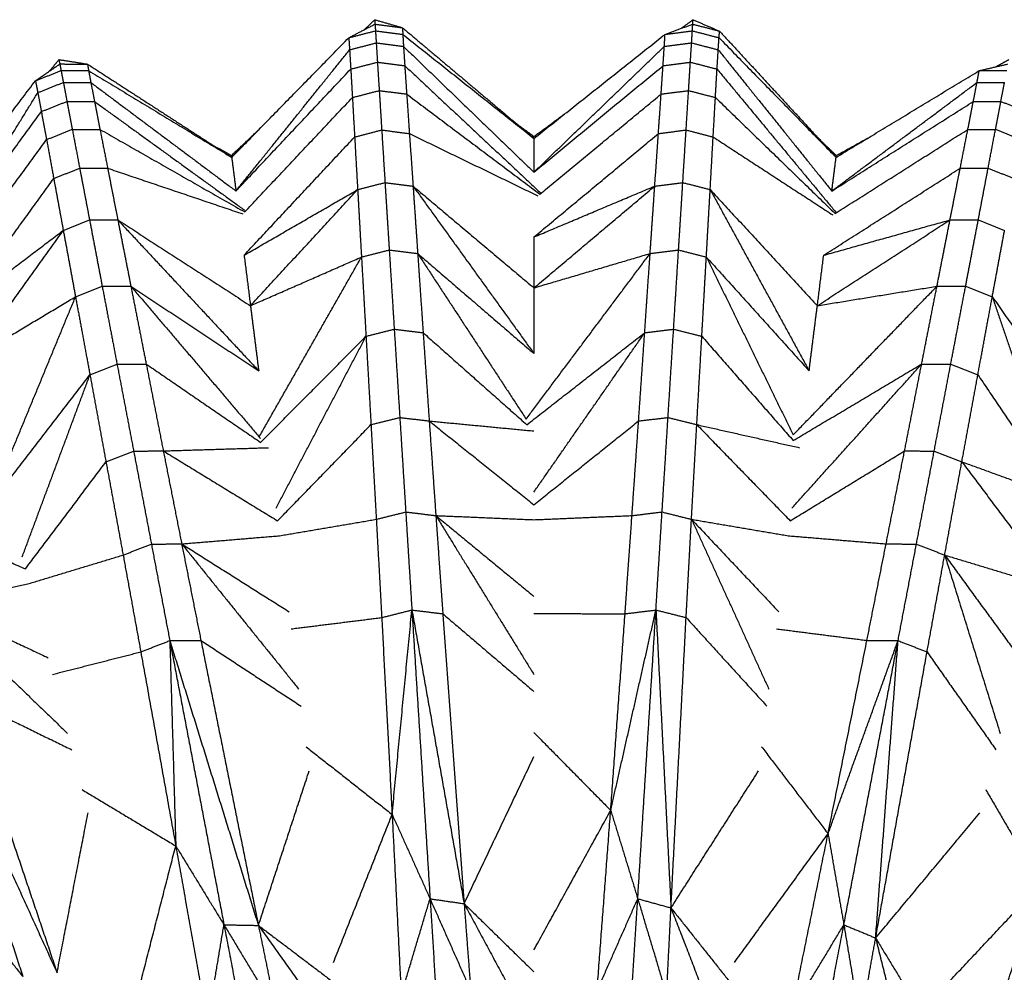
# Model space of a CAD drawing. Header units: millimetres. Extents: x 0 to 20, y 0 to 45.7.
# Tile 27 of 77: x 5.3 to 7.9, y 10.8 to 13.3. Entities that reach past the tile are written whole.
import ezdxf

# ---------------------------------------------------------------- set-up
doc = ezdxf.new("R2010")
doc.units = ezdxf.units.MM
doc.header["$MEASUREMENT"] = 0
doc.layers.add('Make2D$visible$lines', color=7, linetype='Continuous', true_color=0x000000)

msp = doc.modelspace()

# ---------------------------------------------------------------- linework, layer by layer
at = {"layer": 'Make2D$visible$lines'}
for points in [[(6.1591, 13.2152), (6.1935, 13.233), (6.2279, 13.2509)], [(6.1991, 13.2359), (6.2131, 13.2492), (6.2272, 13.2625)], [(6.2272, 13.2625), (6.2635, 13.252), (6.2999, 13.2415)], [(6.2272, 13.2625), (6.2275, 13.2567), (6.2279, 13.2509)], [(6.2279, 13.2509), (6.2285, 13.2421), (6.229, 13.2334)], [(6.2279, 13.2509), (6.2639, 13.2462), (6.2999, 13.2415)], [(6.9881, 13.2241), (7.0245, 13.2375), (7.0608, 13.2509)], [(7.0304, 13.2397), (7.046, 13.2511), (7.0616, 13.2625)], [(7.0597, 13.2334), (7.0603, 13.2421), (7.0608, 13.2509)], [(7.0608, 13.2509), (7.0612, 13.2567), (7.0616, 13.2625)], [(7.0608, 13.2509), (7.096, 13.2417), (7.1311, 13.2325)], [(7.0616, 13.2625), (7.0963, 13.2475), (7.1311, 13.2325)], [(6.1591, 13.2152), (6.1941, 13.2243), (6.229, 13.2334)], [(6.229, 13.2334), (6.23, 13.2176), (6.231, 13.2018)], [(6.229, 13.2334), (6.2648, 13.2287), (6.3007, 13.2241)], [(6.2999, 13.2415), (6.3003, 13.2328), (6.3007, 13.2241)], [(6.2999, 13.2415), (6.4721, 13.0965), (6.6444, 12.9516)], [(6.3007, 13.2241), (6.3016, 13.2083), (6.3025, 13.1925)], [(6.3007, 13.2241), (6.4725, 13.0878), (6.6444, 12.9516)], [(6.6444, 12.9516), (6.8162, 13.0878), (6.9881, 13.2241)], [(6.9862, 13.1925), (6.9872, 13.2083), (6.9881, 13.2241)], [(6.9881, 13.2241), (7.0239, 13.2287), (7.0597, 13.2334)], [(7.0578, 13.2018), (7.0588, 13.2176), (7.0597, 13.2334)], [(7.0597, 13.2334), (7.0947, 13.2243), (7.1297, 13.2152)], [(7.1297, 13.2152), (7.1304, 13.2238), (7.1311, 13.2325)], [(7.1311, 13.2325), (7.2838, 13.0671), (7.4365, 12.9017)], [(5.8522, 12.9017), (6.0057, 13.0584), (6.1591, 13.2152)], [(6.1591, 13.2152), (6.1601, 13.1994), (6.1612, 13.1836)], [(6.1612, 13.1836), (6.1961, 13.1927), (6.231, 13.2018)], [(6.231, 13.2018), (6.2326, 13.1765), (6.2342, 13.1512)], [(6.231, 13.2018), (6.2668, 13.1971), (6.3025, 13.1925)], [(6.3025, 13.1925), (6.4735, 13.0276), (6.6444, 12.8628)], [(6.3025, 13.1925), (6.3042, 13.1673), (6.3058, 13.142)], [(6.6444, 12.8628), (6.8153, 13.0276), (6.9862, 13.1925)], [(6.9829, 13.142), (6.9846, 13.1673), (6.9862, 13.1925)], [(6.9862, 13.1925), (7.022, 13.1971), (7.0578, 13.2018)], [(7.0546, 13.1512), (7.0562, 13.1765), (7.0578, 13.2018)], [(7.0578, 13.2018), (7.0927, 13.1927), (7.1276, 13.1836)], [(7.1276, 13.1836), (7.1286, 13.1994), (7.1297, 13.2152)], [(7.1297, 13.2152), (7.2831, 13.0584), (7.4365, 12.9017)], [(5.8634, 12.8136), (6.0123, 12.9986), (6.1612, 13.1836)], [(6.1612, 13.1836), (6.1627, 13.1584), (6.1643, 13.1331)], [(7.1245, 13.1331), (7.126, 13.1584), (7.1276, 13.1836)], [(7.1276, 13.1836), (7.2765, 12.9986), (7.4254, 12.8136)], [(5.3377, 13.1024), (5.3696, 13.1245), (5.4015, 13.1465)], [(5.3748, 13.1281), (5.3871, 13.143), (5.3993, 13.158)], [(5.3993, 13.158), (5.4367, 13.1521), (5.4741, 13.1462)], [(5.3993, 13.158), (5.4004, 13.1522), (5.4015, 13.1465)], [(5.4015, 13.1465), (5.4032, 13.1379), (5.4048, 13.1293)], [(5.4015, 13.1465), (5.4378, 13.1463), (5.4741, 13.1462)], [(5.4741, 13.1462), (5.4756, 13.1376), (5.4771, 13.129)], [(5.4741, 13.1462), (5.6632, 13.0239), (5.8522, 12.9017)], [(6.1643, 13.1331), (6.1992, 13.1422), (6.2342, 13.1512)], [(6.2342, 13.1512), (6.27, 13.1466), (6.3058, 13.142)], [(6.2342, 13.1512), (6.2365, 13.114), (6.2389, 13.0768)], [(6.3058, 13.142), (6.3083, 13.1048), (6.3109, 13.0676)], [(6.3058, 13.142), (6.4836, 12.9756), (6.6615, 12.8092)], [(6.6444, 12.8628), (6.8137, 13.0024), (6.9829, 13.142)], [(6.9779, 13.0676), (6.9804, 13.1048), (6.9829, 13.142)], [(6.9829, 13.142), (7.0188, 13.1466), (7.0546, 13.1512)], [(7.0499, 13.0768), (7.0522, 13.114), (7.0546, 13.1512)], [(7.0546, 13.1512), (7.0895, 13.1422), (7.1245, 13.1331)], [(7.8117, 13.129), (7.8495, 13.1378), (7.8872, 13.1465)], [(7.8556, 13.1392), (7.8725, 13.1486), (7.8894, 13.158)], [(5.3377, 13.1024), (5.3713, 13.1158), (5.4048, 13.1293)], [(5.4048, 13.1293), (5.4078, 13.1137), (5.4108, 13.0981)], [(5.4048, 13.1293), (5.4409, 13.1291), (5.4771, 13.129)], [(5.4771, 13.129), (5.48, 13.1135), (5.4829, 13.098)], [(5.4771, 13.129), (5.6647, 13.0154), (5.8522, 12.9017)], [(5.8634, 12.8136), (6.0138, 12.9734), (6.1643, 13.1331)], [(6.1643, 13.1331), (6.1664, 13.0959), (6.1686, 13.0586)], [(7.1202, 13.0586), (7.1223, 13.0959), (7.1245, 13.1331)], [(7.1245, 13.1331), (7.2801, 12.9457), (7.4356, 12.7583)], [(7.4365, 12.9017), (7.6241, 13.0154), (7.8117, 13.129)], [(7.8059, 13.098), (7.8088, 13.1135), (7.8117, 13.129)], [(7.8117, 13.129), (7.8478, 13.1291), (7.8839, 13.1293)], [(5.0726, 12.753), (5.2052, 12.9277), (5.3377, 13.1024)], [(5.3377, 13.1024), (5.3408, 13.0869), (5.3438, 13.0714)], [(5.3438, 13.0714), (5.3773, 13.0848), (5.4108, 13.0981)], [(5.4108, 13.0981), (5.4155, 13.0733), (5.4202, 13.0484)], [(5.4108, 13.0981), (5.4468, 13.098), (5.4829, 13.098)], [(5.4829, 13.098), (5.6731, 12.9558), (5.8634, 12.8136)], [(5.4829, 13.098), (5.4877, 13.0731), (5.4925, 13.0482)], [(7.4254, 12.8136), (7.6156, 12.9558), (7.8059, 13.098)], [(7.7963, 13.0482), (7.8011, 13.0731), (7.8059, 13.098)], [(7.8059, 13.098), (7.8419, 13.098), (7.878, 13.0981)], [(7.8685, 13.0484), (7.8733, 13.0733), (7.878, 13.0981)], [(5.0947, 12.667), (5.2192, 12.8692), (5.3438, 13.0714)], [(5.3438, 13.0714), (5.3485, 13.0465), (5.3531, 13.0217)], [(6.1686, 13.0586), (6.2037, 13.0677), (6.2389, 13.0768)], [(6.2389, 13.0768), (6.2749, 13.0722), (6.3109, 13.0676)], [(6.2389, 13.0768), (6.2421, 13.0251), (6.2454, 12.9735)], [(6.3109, 13.0676), (6.3145, 13.0159), (6.318, 12.9641)], [(6.3109, 13.0676), (6.4855, 12.9365), (6.6602, 12.8054)], [(6.6602, 12.8054), (6.819, 12.9365), (6.9779, 13.0676)], [(6.9707, 12.9641), (6.9743, 13.0159), (6.9779, 13.0676)], [(6.9779, 13.0676), (7.0139, 13.0722), (7.0499, 13.0768)], [(7.0434, 12.9735), (7.0466, 13.0251), (7.0499, 13.0768)], [(7.0499, 13.0768), (7.085, 13.0677), (7.1202, 13.0586)], [(5.3531, 13.0217), (5.3867, 13.035), (5.4202, 13.0484)], [(5.4202, 13.0484), (5.4564, 13.0483), (5.4925, 13.0482)], [(5.4202, 13.0484), (5.4272, 13.0118), (5.4342, 12.9752)], [(5.4925, 13.0482), (5.4997, 13.0116), (5.5068, 12.975)], [(5.4925, 13.0482), (5.6898, 12.9054), (5.887, 12.7626)], [(5.8863, 12.7587), (6.0274, 12.9086), (6.1686, 13.0586)], [(6.1686, 13.0586), (6.1715, 13.0069), (6.1744, 12.9551)], [(7.1143, 12.9551), (7.1173, 13.0069), (7.1202, 13.0586)], [(7.1202, 13.0586), (7.277, 12.9067), (7.4339, 12.7547)], [(7.4254, 12.8136), (7.6108, 12.9309), (7.7963, 13.0482)], [(7.7819, 12.975), (7.7891, 13.0116), (7.7963, 13.0482)], [(7.7963, 13.0482), (7.8324, 13.0483), (7.8685, 13.0484)], [(7.8545, 12.9752), (7.8615, 13.0118), (7.8685, 13.0484)], [(7.8685, 13.0484), (7.9021, 13.035), (7.9356, 13.0217)], [(5.0947, 12.667), (5.2239, 12.8443), (5.3531, 13.0217)], [(5.3531, 13.0217), (5.36, 12.985), (5.3668, 12.9483)], [(6.6444, 12.9565), (6.6858, 12.9868), (6.7272, 13.0172)], [(6.5989, 12.9898), (6.6217, 12.9731), (6.6444, 12.9565)], [(5.3668, 12.9483), (5.4005, 12.9617), (5.4342, 12.9752)], [(5.4342, 12.9752), (5.4705, 12.9751), (5.5068, 12.975)], [(5.4342, 12.9752), (5.4439, 12.9243), (5.4536, 12.8734)], [(5.5068, 12.975), (5.5169, 12.9242), (5.5269, 12.8733)], [(5.5068, 12.975), (5.6965, 12.8669), (5.8863, 12.7587)], [(5.8516, 12.9066), (5.8889, 12.9419), (5.9262, 12.9773)], [(6.1744, 12.9551), (6.2099, 12.9643), (6.2454, 12.9735)], [(6.2454, 12.9735), (6.2817, 12.9688), (6.318, 12.9641)], [(6.2454, 12.9735), (6.2497, 12.9046), (6.254, 12.8357)], [(6.318, 12.9641), (6.4864, 12.8825), (6.6547, 12.8009)], [(6.318, 12.9641), (6.3228, 12.8952), (6.3276, 12.8264)], [(6.6444, 12.6931), (6.8076, 12.8286), (6.9707, 12.9641)], [(6.9612, 12.8264), (6.966, 12.8952), (6.9707, 12.9641)], [(6.9707, 12.9641), (7.0071, 12.9688), (7.0434, 12.9735)], [(7.0347, 12.8357), (7.0391, 12.9046), (7.0434, 12.9735)], [(7.0434, 12.9735), (7.0789, 12.9643), (7.1143, 12.9551)], [(7.4339, 12.7547), (7.6079, 12.8649), (7.7819, 12.975)], [(7.7619, 12.8733), (7.7719, 12.9242), (7.7819, 12.975)], [(7.7819, 12.975), (7.8182, 12.9751), (7.8545, 12.9752)], [(7.8351, 12.8734), (7.8448, 12.9243), (7.8545, 12.9752)], [(7.8545, 12.9752), (7.8883, 12.9617), (7.922, 12.9483)], [(5.1243, 12.6153), (5.2455, 12.7818), (5.3668, 12.9483)], [(5.3668, 12.9483), (5.3762, 12.8973), (5.3856, 12.8463)], [(5.8024, 12.934), (5.827, 12.9203), (5.8516, 12.9066)], [(5.8846, 12.6453), (6.0295, 12.8002), (6.1744, 12.9551)], [(6.1744, 12.9551), (6.1783, 12.8862), (6.1823, 12.8172)], [(6.6444, 12.9516), (6.6444, 12.954), (6.6444, 12.9565)], [(6.6444, 12.9516), (6.6444, 12.9072), (6.6444, 12.8628)], [(7.1065, 12.8172), (7.1104, 12.8862), (7.1143, 12.9551)], [(7.1143, 12.9551), (7.2711, 12.853), (7.4279, 12.7509)], [(7.3962, 12.9454), (7.4167, 12.926), (7.4371, 12.9066)], [(7.4371, 12.9066), (7.482, 12.9315), (7.527, 12.9565)], [(5.8516, 12.9066), (5.8519, 12.9042), (5.8522, 12.9017)], [(7.4365, 12.9017), (7.4368, 12.9042), (7.4371, 12.9066)], [(5.8522, 12.9017), (5.8578, 12.8577), (5.8634, 12.8136)], [(7.4254, 12.8136), (7.431, 12.8577), (7.4365, 12.9017)], [(5.3856, 12.8463), (5.4196, 12.8599), (5.4536, 12.8734)], [(5.4536, 12.8734), (5.4903, 12.8734), (5.5269, 12.8733)], [(5.4536, 12.8734), (5.4666, 12.8056), (5.4795, 12.7379)], [(5.5269, 12.8733), (5.7041, 12.8134), (5.8814, 12.7535)], [(5.5269, 12.8733), (5.5402, 12.8055), (5.5536, 12.7378)], [(7.4041, 12.6453), (7.583, 12.7593), (7.7619, 12.8733)], [(7.7352, 12.7378), (7.7485, 12.8055), (7.7619, 12.8733)], [(7.7619, 12.8733), (7.7985, 12.8734), (7.8351, 12.8734)], [(7.8093, 12.7379), (7.8222, 12.8056), (7.8351, 12.8734)], [(7.8351, 12.8734), (7.8692, 12.8599), (7.9032, 12.8463)], [(5.1369, 12.5027), (5.2612, 12.6745), (5.3856, 12.8463)], [(5.3856, 12.8463), (5.3981, 12.7784), (5.4106, 12.7105)], [(6.1823, 12.8172), (6.2181, 12.8265), (6.254, 12.8357)], [(6.254, 12.8357), (6.2596, 12.7474), (6.2651, 12.6591)], [(6.254, 12.8357), (6.2908, 12.831), (6.3276, 12.8264)], [(6.9612, 12.8264), (6.998, 12.831), (7.0347, 12.8357)], [(7.0236, 12.6591), (7.0292, 12.7474), (7.0347, 12.8357)], [(7.0347, 12.8357), (7.0706, 12.8265), (7.1065, 12.8172)], [(5.8846, 12.6453), (6.0334, 12.7313), (6.1823, 12.8172)], [(5.9013, 12.513), (6.0418, 12.6651), (6.1823, 12.8172)], [(6.1823, 12.8172), (6.1873, 12.7289), (6.1923, 12.6405)], [(6.3276, 12.8264), (6.3336, 12.7381), (6.3397, 12.6498)], [(6.3276, 12.8264), (6.486, 12.607), (6.6444, 12.3877)], [(6.3276, 12.8264), (6.486, 12.693), (6.6444, 12.5597)], [(6.6444, 12.5597), (6.8028, 12.693), (6.9612, 12.8264)], [(6.6444, 12.6931), (6.8028, 12.7597), (6.9612, 12.8264)], [(6.949, 12.6498), (6.9551, 12.7381), (6.9612, 12.8264)], [(7.0964, 12.6405), (7.1015, 12.7289), (7.1065, 12.8172)], [(7.1065, 12.8172), (7.2362, 12.5797), (7.3658, 12.3423)], [(7.1065, 12.8172), (7.247, 12.6651), (7.3874, 12.513)], [(5.4106, 12.7105), (5.445, 12.7242), (5.4795, 12.7379)], [(5.4795, 12.7379), (5.4961, 12.6509), (5.5126, 12.564)], [(5.4795, 12.7379), (5.5165, 12.7378), (5.5536, 12.7378)], [(5.5536, 12.7378), (5.5707, 12.651), (5.5878, 12.5641)], [(5.5536, 12.7378), (5.7383, 12.54), (5.9229, 12.3423)], [(5.5536, 12.7378), (5.7275, 12.6254), (5.9013, 12.513)], [(7.3874, 12.513), (7.5613, 12.6254), (7.7352, 12.7378)], [(7.4041, 12.6453), (7.5696, 12.6916), (7.7352, 12.7378)], [(7.701, 12.5641), (7.7181, 12.651), (7.7352, 12.7378)], [(7.7352, 12.7378), (7.7722, 12.7378), (7.8093, 12.7379)], [(7.7761, 12.564), (7.7927, 12.6509), (7.8093, 12.7379)], [(7.8093, 12.7379), (7.8437, 12.7242), (7.8782, 12.7105)], [(5.1369, 12.5027), (5.2737, 12.6066), (5.4106, 12.7105)], [(5.17, 12.3735), (5.2903, 12.542), (5.4106, 12.7105)], [(5.4106, 12.7105), (5.4267, 12.6235), (5.4427, 12.5365)], [(7.846, 12.5365), (7.8621, 12.6235), (7.8782, 12.7105)], [(6.6444, 12.6931), (6.6444, 12.6264), (6.6444, 12.5597)], [(6.1923, 12.6405), (6.2287, 12.6498), (6.2651, 12.6591)], [(6.2651, 12.6591), (6.2717, 12.5553), (6.2782, 12.4514)], [(6.2651, 12.6591), (6.3024, 12.6544), (6.3397, 12.6498)], [(6.3397, 12.6498), (6.3468, 12.546), (6.354, 12.4422)], [(6.3397, 12.6498), (6.4819, 12.4328), (6.624, 12.2158)], [(6.3397, 12.6498), (6.4921, 12.5187), (6.6444, 12.3877)], [(6.624, 12.2158), (6.7865, 12.4328), (6.949, 12.6498)], [(6.6444, 12.5597), (6.7967, 12.6047), (6.949, 12.6498)], [(6.9348, 12.4422), (6.9419, 12.546), (6.949, 12.6498)], [(6.949, 12.6498), (6.9863, 12.6544), (7.0236, 12.6591)], [(7.0106, 12.4514), (7.0171, 12.5553), (7.0236, 12.6591)], [(7.0236, 12.6591), (7.06, 12.6498), (7.0964, 12.6405)], [(5.8846, 12.6453), (5.893, 12.5791), (5.9013, 12.513)], [(5.9013, 12.513), (6.0468, 12.5767), (6.1923, 12.6405)], [(5.9242, 12.1692), (6.0583, 12.4049), (6.1923, 12.6405)], [(6.1923, 12.6405), (6.1983, 12.5366), (6.2042, 12.4328)], [(7.0846, 12.4328), (7.0905, 12.5366), (7.0964, 12.6405)], [(7.0964, 12.6405), (7.2103, 12.4074), (7.3241, 12.1743)], [(7.0964, 12.6405), (7.2311, 12.4914), (7.3658, 12.3423)], [(7.3874, 12.513), (7.3958, 12.5791), (7.4041, 12.6453)], [(5.4427, 12.5365), (5.4777, 12.5503), (5.5126, 12.564)], [(5.5126, 12.564), (5.5502, 12.5641), (5.5878, 12.5641)], [(5.5126, 12.564), (5.5321, 12.4618), (5.5516, 12.3596)], [(5.5878, 12.5641), (5.6079, 12.4621), (5.628, 12.36)], [(5.5878, 12.5641), (5.7579, 12.3645), (5.9279, 12.1649)], [(5.5878, 12.5641), (5.7554, 12.4532), (5.9229, 12.3423)], [(6.6444, 12.5597), (6.6444, 12.4737), (6.6444, 12.3877)], [(7.3241, 12.1743), (7.5125, 12.3692), (7.701, 12.5641)], [(7.3874, 12.513), (7.5442, 12.5386), (7.701, 12.5641)], [(7.6608, 12.36), (7.6809, 12.4621), (7.701, 12.5641)], [(7.701, 12.5641), (7.7385, 12.5641), (7.7761, 12.564)], [(7.7371, 12.3596), (7.7566, 12.4618), (7.7761, 12.564)], [(7.7761, 12.564), (7.8111, 12.5503), (7.846, 12.5365)], [(5.17, 12.3735), (5.3064, 12.455), (5.4427, 12.5365)], [(5.2358, 12.0353), (5.3393, 12.2859), (5.4427, 12.5365)], [(5.4427, 12.5365), (5.4616, 12.4342), (5.4805, 12.3319)], [(7.8082, 12.3319), (7.8271, 12.4342), (7.846, 12.5365)], [(7.846, 12.5365), (7.9297, 12.2909), (8.0134, 12.0454)], [(7.846, 12.5365), (7.961, 12.3716), (8.0759, 12.2068)], [(5.9013, 12.513), (5.9121, 12.4276), (5.9229, 12.3423)], [(7.3658, 12.3423), (7.3766, 12.4276), (7.3874, 12.513)], [(6.2042, 12.4328), (6.2412, 12.4421), (6.2782, 12.4514)], [(6.2782, 12.4514), (6.2855, 12.3358), (6.2928, 12.2201)], [(6.2782, 12.4514), (6.3161, 12.4468), (6.354, 12.4422)], [(6.354, 12.4422), (6.362, 12.3265), (6.3699, 12.2109)], [(6.354, 12.4422), (6.4899, 12.3216), (6.6259, 12.2011)], [(6.6259, 12.2011), (6.7803, 12.3216), (6.9348, 12.4422)], [(6.6444, 12.0247), (6.7896, 12.2334), (6.9348, 12.4422)], [(6.9188, 12.2109), (6.9268, 12.3265), (6.9348, 12.4422)], [(6.9348, 12.4422), (6.9727, 12.4468), (7.0106, 12.4514)], [(6.996, 12.2201), (7.0033, 12.3358), (7.0106, 12.4514)], [(7.0106, 12.4514), (7.0476, 12.4421), (7.0846, 12.4328)], [(5.928, 12.1548), (6.0661, 12.2938), (6.2042, 12.4328)], [(5.9684, 11.9821), (6.0863, 12.2075), (6.2042, 12.4328)], [(6.2042, 12.4328), (6.2108, 12.317), (6.2173, 12.2013)], [(7.0714, 12.2013), (7.078, 12.317), (7.0846, 12.4328)], [(7.0846, 12.4328), (7.2044, 12.2961), (7.3241, 12.1595)], [(5.4805, 12.3319), (5.5161, 12.3457), (5.5516, 12.3596)], [(5.5516, 12.3596), (5.5898, 12.3598), (5.628, 12.36)], [(5.5516, 12.3596), (5.5733, 12.2458), (5.5951, 12.132)], [(5.628, 12.36), (5.6504, 12.2462), (5.6728, 12.1325)], [(5.628, 12.36), (5.778, 12.2574), (5.928, 12.1548)], [(7.3204, 11.9821), (7.4906, 12.1711), (7.6608, 12.36)], [(7.3241, 12.1595), (7.4925, 12.2597), (7.6608, 12.36)], [(7.616, 12.1325), (7.6384, 12.2462), (7.6608, 12.36)], [(7.6608, 12.36), (7.699, 12.3598), (7.7371, 12.3596)], [(7.6937, 12.132), (7.7154, 12.2458), (7.7371, 12.3596)], [(7.7371, 12.3596), (7.7727, 12.3457), (7.8082, 12.3319)], [(5.2413, 12.0215), (5.3609, 12.1767), (5.4805, 12.3319)], [(5.3031, 11.8552), (5.3918, 12.0935), (5.4805, 12.3319)], [(5.4805, 12.3319), (5.5016, 12.2178), (5.5226, 12.1038)], [(7.7662, 12.1038), (7.7872, 12.2178), (7.8082, 12.3319)], [(7.8082, 12.3319), (7.9099, 12.1813), (8.0116, 12.0307)], [(6.2173, 12.2013), (6.2551, 12.2107), (6.2928, 12.2201)], [(6.2928, 12.2201), (6.3006, 12.0963), (6.3084, 11.9724)], [(6.2928, 12.2201), (6.3314, 12.2155), (6.3699, 12.2109)], [(6.3699, 12.2109), (6.3786, 12.0869), (6.3873, 11.963)], [(6.3699, 12.2109), (6.5072, 12.1012), (6.6444, 11.9914)], [(6.3699, 12.2109), (6.5072, 12.1978), (6.6444, 12.1847)], [(6.6444, 11.9914), (6.7816, 12.1012), (6.9188, 12.2109)], [(6.9015, 11.963), (6.9102, 12.0869), (6.9188, 12.2109)], [(6.9188, 12.2109), (6.9574, 12.2155), (6.996, 12.2201)], [(6.9804, 11.9724), (6.9882, 12.0963), (6.996, 12.2201)], [(6.996, 12.2201), (7.0337, 12.2107), (7.0714, 12.2013)], [(5.9726, 11.9492), (6.095, 12.0752), (6.2173, 12.2013)], [(6.2173, 12.2013), (6.2243, 12.0772), (6.2312, 11.9532)], [(7.0575, 11.9532), (7.0645, 12.0772), (7.0714, 12.2013)], [(7.0714, 12.2013), (7.1938, 12.0752), (7.3162, 11.9492)], [(7.0714, 12.2013), (7.2059, 12.1711), (7.3404, 12.1409)], [(5.5226, 12.1038), (5.5588, 12.1179), (5.5951, 12.132)], [(5.5951, 12.132), (5.6339, 12.1322), (5.6728, 12.1325)], [(5.5951, 12.132), (5.6183, 12.0101), (5.6416, 11.8882)], [(5.6728, 12.1325), (5.8106, 12.1367), (5.9484, 12.1409)], [(5.6728, 12.1325), (5.6969, 12.0106), (5.721, 11.8888)], [(5.6728, 12.1325), (5.8227, 12.0408), (5.9726, 11.9492)], [(7.3162, 11.9492), (7.4661, 12.0408), (7.616, 12.1325)], [(7.5677, 11.8888), (7.5918, 12.0106), (7.616, 12.1325)], [(7.616, 12.1325), (7.6548, 12.1322), (7.6937, 12.132)], [(7.6472, 11.8882), (7.6704, 12.0101), (7.6937, 12.132)], [(7.6937, 12.132), (7.7299, 12.1179), (7.7662, 12.1038)], [(5.3114, 11.823), (5.417, 11.9634), (5.5226, 12.1038)], [(5.5226, 12.1038), (5.545, 11.9816), (5.5675, 11.8595)], [(7.7213, 11.8595), (7.7437, 11.9816), (7.7662, 12.1038)], [(7.7662, 12.1038), (7.8718, 11.9634), (7.9774, 11.823)], [(7.7662, 12.1038), (7.8958, 12.057), (8.0255, 12.0102)], [(4.991, 11.9673), (5.1512, 11.8952), (5.3114, 11.823)], [(5.9775, 11.9101), (6.1044, 11.9317), (6.2312, 11.9532)], [(6.2312, 11.9532), (6.2698, 11.9628), (6.3084, 11.9724)], [(6.2312, 11.9532), (6.2383, 11.8244), (6.2454, 11.6957)], [(6.3084, 11.9724), (6.3164, 11.844), (6.3245, 11.7155)], [(6.3084, 11.9724), (6.3478, 11.9677), (6.3873, 11.963)], [(6.3873, 11.963), (6.5158, 11.7547), (6.6444, 11.5464)], [(6.3873, 11.963), (6.3964, 11.8344), (6.4055, 11.7057)], [(6.3873, 11.963), (6.5158, 11.9576), (6.6444, 11.9521)], [(6.3873, 11.963), (6.5158, 11.8572), (6.6444, 11.7513)], [(6.6444, 11.9521), (6.7729, 11.9576), (6.9015, 11.963)], [(6.8833, 11.7057), (6.8924, 11.8344), (6.9015, 11.963)], [(6.9015, 11.963), (6.941, 11.9677), (6.9804, 11.9724)], [(6.9643, 11.7155), (6.9723, 11.844), (6.9804, 11.9724)], [(6.9804, 11.9724), (7.019, 11.9628), (7.0575, 11.9532)], [(7.0434, 11.6957), (7.0505, 11.8244), (7.0575, 11.9532)], [(7.0575, 11.9532), (7.159, 11.7304), (7.2604, 11.5077)], [(7.0575, 11.9532), (7.1844, 11.9317), (7.3113, 11.9101)], [(7.0575, 11.9532), (7.1718, 11.8321), (7.2861, 11.7109)], [(5.721, 11.8888), (5.8493, 11.8994), (5.9775, 11.9101)], [(7.3113, 11.9101), (7.4395, 11.8994), (7.5677, 11.8888)], [(5.5675, 11.8595), (5.6045, 11.8738), (5.6416, 11.8882)], [(5.6416, 11.8882), (5.6813, 11.8885), (5.721, 11.8888)], [(5.6416, 11.8882), (5.6657, 11.7617), (5.6898, 11.6353)], [(5.721, 11.8888), (5.8747, 11.6982), (6.0283, 11.5077)], [(5.721, 11.8888), (5.7462, 11.7623), (5.7714, 11.6358)], [(5.721, 11.8888), (5.8619, 11.7998), (6.0027, 11.7109)], [(7.5174, 11.6358), (7.5426, 11.7623), (7.5677, 11.8888)], [(7.5677, 11.8888), (7.6075, 11.8885), (7.6472, 11.8882)], [(7.599, 11.6353), (7.6231, 11.7617), (7.6472, 11.8882)], [(7.6472, 11.8882), (7.6842, 11.8738), (7.7213, 11.8595)], [(5.3212, 11.7849), (5.4443, 11.8222), (5.5675, 11.8595)], [(5.5675, 11.8595), (5.5906, 11.7326), (5.6138, 11.6057)], [(7.675, 11.6057), (7.6981, 11.7326), (7.7213, 11.8595)], [(7.7213, 11.8595), (7.794, 11.6257), (7.8667, 11.392)], [(7.7213, 11.8595), (7.8445, 11.8222), (7.9676, 11.7849)], [(7.7213, 11.8595), (7.8195, 11.725), (7.9177, 11.5904)], [(5.0694, 11.7316), (5.1953, 11.7582), (5.3212, 11.7849)], [(5.0694, 11.7316), (5.2457, 11.5618), (5.422, 11.392)], [(5.0694, 11.7316), (5.2202, 11.661), (5.3711, 11.5904)], [(6.0083, 11.6661), (6.1269, 11.6809), (6.2454, 11.6957)], [(6.2454, 11.6957), (6.2849, 11.7056), (6.3245, 11.7155)], [(6.2454, 11.6957), (6.259, 11.4377), (6.2727, 11.1797)], [(6.2727, 11.1797), (6.2986, 11.4476), (6.3245, 11.7155)], [(6.3245, 11.7155), (6.393, 11.3307), (6.4615, 10.9459)], [(6.3245, 11.7155), (6.365, 11.7106), (6.4055, 11.7057)], [(6.3245, 11.7155), (6.3483, 11.3372), (6.3721, 10.9588)], [(6.4055, 11.7057), (6.4335, 11.3258), (6.4615, 10.9459)], [(6.4055, 11.7057), (6.5249, 11.6039), (6.6444, 11.5021)], [(6.6444, 11.7062), (6.7638, 11.7059), (6.8833, 11.7057)], [(6.8457, 11.1904), (6.905, 11.453), (6.9643, 11.7155)], [(6.8457, 11.1904), (6.8645, 11.4481), (6.8833, 11.7057)], [(6.8833, 11.7057), (6.9238, 11.7106), (6.9643, 11.7155)], [(6.9166, 10.9588), (6.9404, 11.3372), (6.9643, 11.7155)], [(6.9643, 11.7155), (6.984, 11.3251), (7.0037, 10.9348)], [(6.9643, 11.7155), (7.0038, 11.7056), (7.0434, 11.6957)], [(7.0037, 10.9348), (7.0235, 11.3152), (7.0434, 11.6957)], [(7.0434, 11.6957), (7.1491, 11.5797), (7.2549, 11.4637)], [(7.2804, 11.6661), (7.3989, 11.651), (7.5174, 11.6358)], [(5.6138, 11.6057), (5.6518, 11.6205), (5.6898, 11.6353)], [(5.6898, 11.6353), (5.7306, 11.6356), (5.7714, 11.6358)], [(5.6898, 11.6353), (5.806, 11.2621), (5.9222, 10.8889)], [(5.6898, 11.6353), (5.6977, 11.3663), (5.7055, 11.0972)], [(5.6898, 11.6353), (5.7608, 11.2629), (5.8319, 10.8906)], [(5.7714, 11.6358), (5.8468, 11.2624), (5.9222, 10.8889)], [(5.7714, 11.6358), (5.9026, 11.5497), (6.0339, 11.4637)], [(7.4155, 11.1292), (7.4664, 11.3825), (7.5174, 11.6358)], [(7.4155, 11.1292), (7.5072, 11.3823), (7.599, 11.6353)], [(7.4569, 10.8906), (7.5279, 11.263), (7.599, 11.6353)], [(7.5174, 11.6358), (7.5582, 11.6356), (7.599, 11.6353)], [(7.5402, 10.8558), (7.5696, 11.2456), (7.599, 11.6353)], [(7.599, 11.6353), (7.637, 11.6205), (7.675, 11.6057)], [(5.3823, 11.5467), (5.498, 11.5762), (5.6138, 11.6057)], [(5.6138, 11.6057), (5.6597, 11.3515), (5.7055, 11.0972)], [(7.5402, 10.8558), (7.6076, 11.2308), (7.675, 11.6057)], [(7.675, 11.6057), (7.7653, 11.4774), (7.8557, 11.3491)], [(5.151, 11.4869), (5.2726, 11.1259), (5.3943, 10.7648)], [(5.151, 11.4869), (5.292, 11.418), (5.4331, 11.3491)], [(5.0702, 11.4762), (5.2322, 11.1205), (5.3943, 10.7648)], [(5.0702, 11.4762), (5.1873, 11.1157), (5.3045, 10.7551)], [(6.6444, 11.3944), (6.745, 11.2924), (6.8457, 11.1904)], [(6.0474, 11.3568), (6.16, 11.2683), (6.2727, 11.1797)], [(7.2414, 11.3568), (7.3284, 11.243), (7.4155, 11.1292)], [(6.4615, 10.9459), (6.5529, 11.1386), (6.6444, 11.3313)], [(5.9222, 10.8889), (5.9888, 11.0916), (6.0553, 11.2942)], [(7.0037, 10.9348), (7.1186, 11.1145), (7.2334, 11.2942)], [(5.4598, 11.2448), (5.5827, 11.171), (5.7055, 11.0972)], [(7.8289, 11.2448), (7.901, 11.1209), (7.9731, 10.9971)], [(5.3943, 10.7648), (5.4349, 10.9742), (5.4755, 11.1836)], [(6.1188, 10.7916), (6.1957, 10.9856), (6.2727, 11.1797)], [(6.2727, 11.1797), (6.3224, 11.0693), (6.3721, 10.9588)], [(6.2727, 11.1797), (6.2846, 10.943), (6.2965, 10.7062)], [(6.6444, 10.8246), (6.745, 11.0075), (6.8457, 11.1904)], [(6.81, 10.7177), (6.8278, 10.9541), (6.8457, 11.1904)], [(6.8457, 11.1904), (6.8811, 11.0746), (6.9166, 10.9588)], [(7.5402, 10.8558), (7.6767, 11.0197), (7.8132, 11.1836)], [(7.1699, 10.7916), (7.2927, 10.9604), (7.4155, 11.1292)], [(7.3208, 10.6647), (7.3682, 10.897), (7.4155, 11.1292)], [(7.4155, 11.1292), (7.4362, 11.0099), (7.4569, 10.8906)], [(5.6015, 10.6929), (5.6535, 10.8951), (5.7055, 11.0972)], [(5.7055, 11.0972), (5.7687, 10.9939), (5.8319, 10.8906)], [(5.7055, 11.0972), (5.747, 10.8639), (5.7885, 10.6305)], [(7.6872, 10.6929), (7.8302, 10.845), (7.9731, 10.9971)], [(7.821, 10.5481), (7.8971, 10.7726), (7.9731, 10.9971)], [(5.1532, 10.9443), (5.2288, 10.8497), (5.3045, 10.7551)], [(6.2965, 10.7062), (6.3343, 10.8325), (6.3721, 10.9588)], [(6.3721, 10.9588), (6.3859, 10.7391), (6.3998, 10.5194)], [(6.3721, 10.9588), (6.4255, 10.8383), (6.4788, 10.7177)], [(6.3721, 10.9588), (6.4168, 10.9523), (6.4615, 10.9459)], [(6.4615, 10.9459), (6.4701, 10.8318), (6.4788, 10.7177)], [(6.4615, 10.9459), (6.5529, 10.7761), (6.6444, 10.6064)], [(6.4615, 10.9459), (6.5529, 10.8565), (6.6444, 10.7672)], [(6.81, 10.7177), (6.8633, 10.8383), (6.9166, 10.9588)], [(6.889, 10.5194), (6.9028, 10.7391), (6.9166, 10.9588)], [(6.9166, 10.9588), (6.9545, 10.8325), (6.9923, 10.7062)], [(6.9166, 10.9588), (6.9602, 10.9468), (7.0037, 10.9348)], [(6.9923, 10.7062), (6.998, 10.8205), (7.0037, 10.9348)], [(7.0037, 10.9348), (7.0732, 10.7549), (7.1426, 10.575)], [(7.0037, 10.9348), (7.0832, 10.8347), (7.1628, 10.7346)], [(5.7885, 10.6305), (5.8102, 10.7605), (5.8319, 10.8906)], [(5.8319, 10.8906), (5.8731, 10.6743), (5.9144, 10.4581)], [(5.8319, 10.8906), (5.8999, 10.7776), (5.9679, 10.6647)], [(5.8319, 10.8906), (5.877, 10.8897), (5.9222, 10.8889)], [(5.9222, 10.8889), (5.9451, 10.7768), (5.9679, 10.6647)], [(5.9222, 10.8889), (6.0342, 10.732), (6.1462, 10.575)], [(5.9222, 10.8889), (6.0241, 10.8118), (6.126, 10.7346)], [(7.3208, 10.6647), (7.3889, 10.7776), (7.4569, 10.8906)], [(7.3744, 10.4581), (7.4156, 10.6743), (7.4569, 10.8906)], [(7.4569, 10.8906), (7.4786, 10.7605), (7.5002, 10.6305)], [(7.4569, 10.8906), (7.4986, 10.8732), (7.5402, 10.8558)], [(7.5002, 10.6305), (7.5202, 10.7431), (7.5402, 10.8558)], [(7.5402, 10.8558), (7.5866, 10.6686), (7.633, 10.4815)], [(7.5402, 10.8558), (7.6066, 10.7465), (7.673, 10.6373)]]:
    msp.add_open_spline(points, degree=2, dxfattribs=at)

doc.saveas('drawing.dxf')
